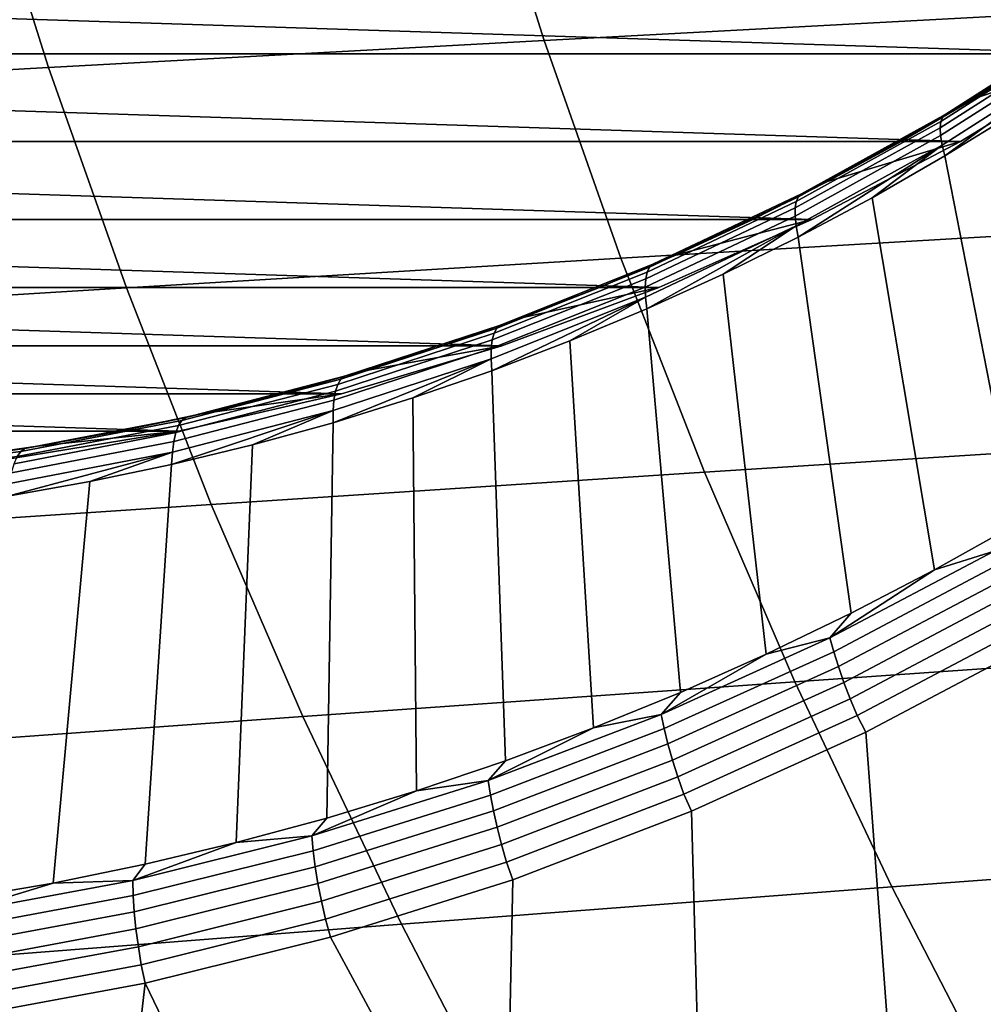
# Model space of a CAD drawing. Header units: metres. Extents: x -240 to 45, y -77 to 27.
# Tile 95 of 256: x -214.22 to -211.35, y -9.68 to -6.76. Entities that reach past the tile are written whole.
import ezdxf

# ---------------------------------------------------------------- set-up
doc = ezdxf.new("R2010")
doc.units = ezdxf.units.M
doc.layers.add('solid_102011X2', color=7, linetype='CONTINUOUS')

msp = doc.modelspace()

# ---------------------------------------------------------------- linework, layer by layer
at = {"layer": 'solid_102011X2'}
for points in [[(-211.386246, -6.09171, 314.053345), (-212.865326, -6.163069, 312.460358), (-212.658401, -6.820434, 312.303711), (-211.182404, -6.741401, 313.897705)], [(-212.865326, -6.163069, 312.460358), (-214.339874, -6.235746, 310.864044), (-214.129837, -6.900938, 310.706451), (-212.658401, -6.820434, 312.303711)], [(-214.339874, -6.235746, 310.864044), (-215.812485, -6.309703, 309.258911), (-215.599228, -6.982869, 309.100464), (-214.129837, -6.900938, 310.706451)], [(-219.854401, -6.573418, 275.520325), (-210.587036, -6.573418, 273.209717), (-210.996292, -6.860058, 273.311768)], [(-219.854401, -6.573418, 275.520325), (-210.996292, -6.860058, 273.311768), (-219.44516, -6.860058, 275.418304)], [(-211.182404, -6.741401, 313.897705), (-212.658401, -6.820434, 312.303711), (-212.43071, -7.467268, 312.131348), (-210.958115, -7.380664, 313.726471)], [(-211.06636, -6.796362, 272.412048), (-211.480606, -7.060707, 272.51532), (-211.475082, -7.04727, 272.569519), (-211.06163, -6.783428, 272.466431)], [(-211.06163, -6.783428, 272.466431), (-211.475082, -7.04727, 272.569519), (-211.466248, -7.039152, 272.624359), (-211.053268, -6.775614, 272.521393)], [(-211.053268, -6.775614, 272.521393), (-211.466248, -7.039152, 272.624359), (-211.171844, -6.86017, 272.608368)], [(-211.067398, -6.814255, 272.358856), (-211.482742, -7.079296, 272.462402), (-211.480606, -7.060707, 272.51532), (-211.06636, -6.796362, 272.412048)], [(-211.064743, -6.836879, 272.307556), (-211.481461, -7.1028, 272.411438), (-211.482742, -7.079296, 272.462402), (-211.067398, -6.814255, 272.358856)], [(-212.658401, -6.820434, 312.303711), (-214.129837, -6.900938, 310.706451), (-213.898712, -7.555498, 310.53299), (-212.43071, -7.467268, 312.131348)], [(-211.058411, -6.863951, 272.258789), (-211.476776, -7.130925, 272.363098), (-211.481461, -7.1028, 272.411438), (-211.064743, -6.836879, 272.307556)], [(-219.44516, -6.860058, 275.418304), (-210.996292, -6.860058, 273.311768), (-211.422668, -7.119951, 273.41806)], [(-219.44516, -6.860058, 275.418304), (-211.422668, -7.119951, 273.41806), (-219.018768, -7.119951, 275.311981)], [(-211.598145, -7.119997, 272.714661), (-211.422668, -7.119951, 273.41806), (-210.996292, -6.860058, 273.311768), (-211.383011, -6.993535, 272.661011)], [(-211.058411, -6.863951, 272.258789), (-211.468765, -7.163281, 272.318024), (-211.476776, -7.130925, 272.363098)], [(-211.058411, -6.863951, 272.258789), (-211.256622, -7.032524, 272.265137), (-211.468765, -7.163281, 272.318024)], [(-211.466248, -7.039152, 272.624359), (-211.383011, -6.993535, 272.661011), (-211.171844, -6.86017, 272.608368)], [(-211.171844, -6.86017, 272.608368), (-211.383011, -6.993535, 272.661011), (-210.996292, -6.860058, 273.311768)], [(-214.129837, -6.900938, 310.706451), (-215.599228, -6.982869, 309.100464), (-215.364532, -7.645301, 308.926086), (-213.898712, -7.555498, 310.53299)], [(-211.466248, -7.039152, 272.624359), (-211.598145, -7.119997, 272.714661), (-211.383011, -6.993535, 272.661011)], [(-211.480606, -7.060707, 272.51532), (-211.909866, -7.298268, 272.622345), (-211.903519, -7.284379, 272.676361), (-211.475082, -7.04727, 272.569519)], [(-211.475082, -7.04727, 272.569519), (-211.903519, -7.284379, 272.676361), (-211.894196, -7.275988, 272.731049), (-211.466248, -7.039152, 272.624359)], [(-211.466248, -7.039152, 272.624359), (-211.894196, -7.275988, 272.731049), (-211.598145, -7.119997, 272.714661)], [(-211.256622, -7.032524, 272.265137), (-211.015732, -8.111485, 270.96109), (-211.255615, -8.255888, 271.020905), (-211.468765, -7.163281, 272.318024)], [(-211.482742, -7.079296, 272.462402), (-211.913132, -7.317482, 272.569702), (-211.909866, -7.298268, 272.622345), (-211.480606, -7.060707, 272.51532)], [(-211.481461, -7.1028, 272.411438), (-211.913269, -7.341778, 272.519104), (-211.913132, -7.317482, 272.569702), (-211.482742, -7.079296, 272.462402)], [(-211.476776, -7.130925, 272.363098), (-211.910309, -7.370849, 272.471191), (-211.913269, -7.341778, 272.519104), (-211.481461, -7.1028, 272.411438)], [(-219.018768, -7.119951, 275.311981), (-211.422668, -7.119951, 273.41806), (-211.864212, -7.351812, 273.528168)], [(-219.018768, -7.119951, 275.311981), (-211.864212, -7.351812, 273.528168), (-218.577225, -7.351812, 275.201904)], [(-211.817017, -7.239432, 272.769226), (-212.039413, -7.351723, 272.824677), (-211.864212, -7.351812, 273.528168), (-211.422668, -7.119951, 273.41806)], [(-211.476776, -7.130925, 272.363098), (-211.904251, -7.404293, 272.426605), (-211.910309, -7.370849, 272.471191)], [(-211.476776, -7.130925, 272.363098), (-211.684708, -7.287243, 272.371857), (-211.904251, -7.404293, 272.426605)], [(-211.894196, -7.275988, 272.731049), (-211.817017, -7.239432, 272.769226), (-211.598145, -7.119997, 272.714661)], [(-211.598145, -7.119997, 272.714661), (-211.817017, -7.239432, 272.769226), (-211.422668, -7.119951, 273.41806)], [(-211.476776, -7.130925, 272.363098), (-211.468765, -7.163281, 272.318024), (-211.684708, -7.287243, 272.371857)], [(-211.468765, -7.163281, 272.318024), (-211.255615, -8.255888, 271.020905), (-211.499619, -8.392757, 271.081726), (-211.684708, -7.287243, 272.371857)], [(-211.894196, -7.275988, 272.731049), (-212.039413, -7.351723, 272.824677), (-211.817017, -7.239432, 272.769226)], [(-211.903519, -7.284379, 272.676361), (-212.345306, -7.493856, 272.786499), (-212.335464, -7.485224, 272.841095), (-211.894196, -7.275988, 272.731049)], [(-211.894196, -7.275988, 272.731049), (-212.335464, -7.485224, 272.841095), (-212.039413, -7.351723, 272.824677)], [(-211.913132, -7.317482, 272.569702), (-212.356918, -7.527911, 272.680359), (-212.352493, -7.508145, 272.732697), (-211.909866, -7.298268, 272.622345)], [(-211.909866, -7.298268, 272.622345), (-212.352493, -7.508145, 272.732697), (-212.345306, -7.493856, 272.786499), (-211.903519, -7.284379, 272.676361)], [(-211.684708, -7.287243, 272.371857), (-211.499619, -8.392757, 271.081726), (-211.747528, -8.52197, 271.143555), (-211.904251, -7.404293, 272.426605)], [(-211.913269, -7.341778, 272.519104), (-212.358536, -7.552906, 272.630127), (-212.356918, -7.527911, 272.680359), (-211.913132, -7.317482, 272.569702)], [(-218.577225, -7.351812, 275.201904), (-211.864212, -7.351812, 273.528168), (-212.318436, -7.554382, 273.641418)], [(-218.577225, -7.351812, 275.201904), (-212.318436, -7.554382, 273.641418), (-218.123016, -7.554382, 275.088654)], [(-212.493942, -7.554436, 272.937988), (-212.318436, -7.554382, 273.641418), (-211.864212, -7.351812, 273.528168), (-212.265137, -7.456759, 272.880951)], [(-211.910309, -7.370849, 272.471191), (-212.35733, -7.582813, 272.582642), (-212.358536, -7.552906, 272.630127), (-211.913269, -7.341778, 272.519104)], [(-211.910309, -7.370849, 272.471191), (-212.353317, -7.617218, 272.538574), (-212.35733, -7.582813, 272.582642)], [(-211.910309, -7.370849, 272.471191), (-212.127197, -7.514319, 272.482178), (-212.353317, -7.617218, 272.538574)], [(-212.335464, -7.485224, 272.841095), (-212.265137, -7.456759, 272.880951), (-212.039413, -7.351723, 272.824677)], [(-212.039413, -7.351723, 272.824677), (-212.265137, -7.456759, 272.880951), (-211.864212, -7.351812, 273.528168)], [(-211.910309, -7.370849, 272.471191), (-211.904251, -7.404293, 272.426605), (-212.127197, -7.514319, 272.482178)], [(-210.958115, -7.380664, 313.726471), (-212.43071, -7.467268, 312.131348), (-212.182602, -8.102571, 311.943512), (-210.713684, -8.008509, 313.539856)], [(-211.904251, -7.404293, 272.426605), (-211.747528, -8.52197, 271.143555), (-211.9991, -8.643406, 271.206268), (-212.127197, -7.514319, 272.482178)], [(-212.335464, -7.485224, 272.841095), (-212.493942, -7.554436, 272.937988), (-212.265137, -7.456759, 272.880951)], [(-212.43071, -7.467268, 312.131348), (-213.898712, -7.555498, 310.53299), (-213.646835, -8.198414, 310.343994), (-212.182602, -8.102571, 311.943512)], [(-212.345306, -7.493856, 272.786499), (-212.798782, -7.674906, 272.899567), (-212.788406, -7.666065, 272.95401), (-212.335464, -7.485224, 272.841095)], [(-212.335464, -7.485224, 272.841095), (-212.788406, -7.666065, 272.95401), (-212.493942, -7.554436, 272.937988)], [(-212.356918, -7.527911, 272.680359), (-212.812439, -7.709784, 272.793945), (-212.806824, -7.68954, 272.845978), (-212.352493, -7.508145, 272.732697)], [(-212.352493, -7.508145, 272.732697), (-212.806824, -7.68954, 272.845978), (-212.798782, -7.674906, 272.899567), (-212.345306, -7.493856, 272.786499)], [(-212.127197, -7.514319, 272.482178), (-211.9991, -8.643406, 271.206268), (-212.254135, -8.756956, 271.269867), (-212.353317, -7.617218, 272.538574)], [(-212.358536, -7.552906, 272.630127), (-212.815582, -7.735382, 272.74408), (-212.812439, -7.709784, 272.793945), (-212.356918, -7.527911, 272.680359)], [(-218.123016, -7.554382, 275.088654), (-212.318436, -7.554382, 273.641418), (-212.784393, -7.72728, 273.757568)], [(-218.123016, -7.554382, 275.088654), (-212.784393, -7.72728, 273.757568), (-217.657059, -7.72728, 274.972473)], [(-213.898712, -7.555498, 310.53299), (-215.364532, -7.645301, 308.926086), (-215.10878, -8.295979, 308.736053), (-213.646835, -8.198414, 310.343994)], [(-212.95993, -7.727335, 273.054199), (-212.784393, -7.72728, 273.757568), (-212.318436, -7.554382, 273.641418), (-212.725616, -7.644658, 272.995758)], [(-212.35733, -7.582813, 272.582642), (-212.816177, -7.766012, 272.697052), (-212.815582, -7.735382, 272.74408), (-212.358536, -7.552906, 272.630127)], [(-212.788406, -7.666065, 272.95401), (-212.725616, -7.644658, 272.995758), (-212.493942, -7.554436, 272.937988)], [(-212.493942, -7.554436, 272.937988), (-212.725616, -7.644658, 272.995758), (-212.318436, -7.554382, 273.641418)], [(-212.35733, -7.582813, 272.582642), (-212.81424, -7.801249, 272.653473), (-212.816177, -7.766012, 272.697052)], [(-212.35733, -7.582813, 272.582642), (-212.582397, -7.712891, 272.595673), (-212.81424, -7.801249, 272.653473)], [(-212.35733, -7.582813, 272.582642), (-212.353317, -7.617218, 272.538574), (-212.582397, -7.712891, 272.595673)], [(-212.353317, -7.617218, 272.538574), (-212.254135, -8.756956, 271.269867), (-212.512375, -8.862515, 271.334229), (-212.582397, -7.712891, 272.595673)], [(-212.788406, -7.666065, 272.95401), (-212.95993, -7.727335, 273.054199), (-212.725616, -7.644658, 272.995758)], [(-212.812439, -7.709784, 272.793945), (-213.277969, -7.862411, 272.910004), (-213.271118, -7.841767, 272.961731), (-212.806824, -7.68954, 272.845978)], [(-212.806824, -7.68954, 272.845978), (-213.271118, -7.841767, 272.961731), (-213.262192, -7.826843, 273.015106), (-212.798782, -7.674906, 272.899567)], [(-212.798782, -7.674906, 272.899567), (-213.262192, -7.826843, 273.015106), (-213.251297, -7.817827, 273.069427), (-212.788406, -7.666065, 272.95401)], [(-212.788406, -7.666065, 272.95401), (-213.251297, -7.817827, 273.069427), (-212.95993, -7.727335, 273.054199)], [(-212.815582, -7.735382, 272.74408), (-213.282639, -7.888516, 272.860535), (-213.277969, -7.862411, 272.910004), (-212.812439, -7.709784, 272.793945)], [(-212.582397, -7.712891, 272.595673), (-212.512375, -8.862515, 271.334229), (-212.77359, -8.95999, 271.399353), (-212.81424, -7.801249, 272.653473)], [(-217.657059, -7.72728, 274.972473), (-212.784393, -7.72728, 273.757568), (-213.2603, -7.869779, 273.876251)], [(-217.657059, -7.72728, 274.972473), (-213.2603, -7.869779, 273.876251), (-217.181152, -7.869779, 274.853821)], [(-213.19664, -7.802387, 273.11319), (-213.435532, -7.869739, 273.17276), (-213.2603, -7.869779, 273.876251), (-212.784393, -7.72728, 273.757568)], [(-212.816177, -7.766012, 272.697052), (-213.285095, -7.919752, 272.813965), (-213.282639, -7.888516, 272.860535), (-212.815582, -7.735382, 272.74408)], [(-213.251297, -7.817827, 273.069427), (-213.19664, -7.802387, 273.11319), (-212.95993, -7.727335, 273.054199)], [(-212.95993, -7.727335, 273.054199), (-213.19664, -7.802387, 273.11319), (-212.784393, -7.72728, 273.757568)], [(-212.816177, -7.766012, 272.697052), (-213.048615, -7.882206, 272.711914), (-213.285278, -7.955687, 272.770935)], [(-212.816177, -7.766012, 272.697052), (-213.285278, -7.955687, 272.770935), (-213.285095, -7.919752, 272.813965)], [(-212.816177, -7.766012, 272.697052), (-212.81424, -7.801249, 272.653473), (-213.048615, -7.882206, 272.711914)], [(-213.251297, -7.817827, 273.069427), (-213.435532, -7.869739, 273.17276), (-213.19664, -7.802387, 273.11319)], [(-212.81424, -7.801249, 272.653473), (-212.77359, -8.95999, 271.399353), (-213.037537, -9.049287, 271.465179), (-213.048615, -7.882206, 272.711914)], [(-213.271118, -7.841767, 272.961731), (-213.743637, -7.964247, 273.079559), (-213.73381, -7.94909, 273.13269), (-213.262192, -7.826843, 273.015106)], [(-213.262192, -7.826843, 273.015106), (-213.73381, -7.94909, 273.13269), (-213.722366, -7.939933, 273.186859), (-213.251297, -7.817827, 273.069427)], [(-213.251297, -7.817827, 273.069427), (-213.722366, -7.939933, 273.186859), (-213.435532, -7.869739, 273.17276)], [(-213.282639, -7.888516, 272.860535), (-213.75798, -8.011726, 272.979065), (-213.751724, -7.985214, 273.028137), (-213.277969, -7.862411, 272.910004)], [(-213.277969, -7.862411, 272.910004), (-213.751724, -7.985214, 273.028137), (-213.743637, -7.964247, 273.079559), (-213.271118, -7.841767, 272.961731)], [(-217.181152, -7.869779, 274.853821), (-213.2603, -7.869779, 273.876251), (-213.743454, -7.981083, 273.996704)], [(-217.181152, -7.869779, 274.853821), (-213.743454, -7.981083, 273.996704), (-216.697983, -7.981083, 274.733337)], [(-213.676346, -7.929324, 273.232819), (-213.918854, -7.981084, 273.293274), (-213.743454, -7.981083, 273.996704), (-213.2603, -7.869779, 273.876251)], [(-213.285095, -7.919752, 272.813965), (-213.762314, -8.04345, 272.932953), (-213.75798, -8.011726, 272.979065), (-213.282639, -7.888516, 272.860535)], [(-213.722366, -7.939933, 273.186859), (-213.676346, -7.929324, 273.232819), (-213.435532, -7.869739, 273.17276)], [(-213.435532, -7.869739, 273.17276), (-213.676346, -7.929324, 273.232819), (-213.2603, -7.869779, 273.876251)], [(-213.048615, -7.882206, 272.711914), (-213.037537, -9.049287, 271.465179), (-213.303986, -9.130328, 271.531616), (-213.285278, -7.955687, 272.770935)], [(-213.285095, -7.919752, 272.813965), (-213.524048, -8.021621, 272.830475), (-213.764664, -8.079947, 272.890442)], [(-213.285095, -7.919752, 272.813965), (-213.764664, -8.079947, 272.890442), (-213.762314, -8.04345, 272.932953)], [(-213.285095, -7.919752, 272.813965), (-213.285278, -7.955687, 272.770935), (-213.524048, -8.021621, 272.830475)], [(-213.743637, -7.964247, 273.079559), (-214.222565, -8.056516, 273.198975), (-214.211823, -8.041183, 273.251892), (-213.73381, -7.94909, 273.13269)], [(-213.73381, -7.94909, 273.13269), (-214.211823, -8.041183, 273.251892), (-214.199829, -8.03192, 273.305908), (-213.722366, -7.939933, 273.186859)], [(-213.722366, -7.939933, 273.186859), (-214.199829, -8.03192, 273.305908), (-213.918854, -7.981084, 273.293274)], [(-213.722366, -7.939933, 273.186859), (-213.918854, -7.981084, 273.293274), (-213.676346, -7.929324, 273.232819)], [(-213.285278, -7.955687, 272.770935), (-213.303986, -9.130328, 271.531616), (-213.572678, -9.203037, 271.598602), (-213.524048, -8.021621, 272.830475)], [(-216.697983, -7.981083, 274.733337), (-213.743454, -7.981083, 273.996704), (-214.232468, -8.060902, 274.118622)], [(-214.40802, -8.060932, 273.415222), (-214.232468, -8.060902, 274.118622), (-213.743454, -7.981083, 273.996704), (-214.162827, -8.024968, 273.354095)], [(-213.751724, -7.985214, 273.028137), (-214.231918, -8.077725, 273.147858), (-214.222565, -8.056516, 273.198975), (-213.743637, -7.964247, 273.079559)], [(-214.199829, -8.03192, 273.305908), (-214.162827, -8.024968, 273.354095), (-213.918854, -7.981084, 273.293274)], [(-213.918854, -7.981084, 273.293274), (-214.162827, -8.024968, 273.354095), (-213.743454, -7.981083, 273.996704)], [(-213.762314, -8.04345, 272.932953), (-214.246002, -8.136637, 273.053558), (-214.239761, -8.104545, 273.099182), (-213.75798, -8.011726, 272.979065)], [(-213.75798, -8.011726, 272.979065), (-214.239761, -8.104545, 273.099182), (-214.231918, -8.077725, 273.147858), (-213.751724, -7.985214, 273.028137)], [(-210.713684, -8.008509, 313.539856), (-212.182602, -8.102571, 311.943512), (-211.914413, -8.72535, 311.740479), (-210.449524, -8.623956, 313.338165)], [(-214.222565, -8.056516, 273.198975), (-214.7061, -8.118223, 273.319519), (-214.694443, -8.102773, 273.372223), (-214.211823, -8.041183, 273.251892)], [(-214.211823, -8.041183, 273.251892), (-214.694443, -8.102773, 273.372223), (-214.6819, -8.093439, 273.426117), (-214.199829, -8.03192, 273.305908)], [(-214.199829, -8.03192, 273.305908), (-214.6819, -8.093439, 273.426117), (-214.40802, -8.060932, 273.415222)], [(-214.199829, -8.03192, 273.305908), (-214.40802, -8.060932, 273.415222), (-214.162827, -8.024968, 273.354095)], [(-213.762314, -8.04345, 272.932953), (-214.006912, -8.130608, 272.950867), (-214.250549, -8.173555, 273.011597)], [(-213.762314, -8.04345, 272.932953), (-214.250549, -8.173555, 273.011597), (-214.246002, -8.136637, 273.053558)], [(-213.762314, -8.04345, 272.932953), (-213.764664, -8.079947, 272.890442), (-214.006912, -8.130608, 272.950867)], [(-213.524048, -8.021621, 272.830475), (-213.572678, -9.203037, 271.598602), (-213.843384, -9.26735, 271.666107), (-213.764664, -8.079947, 272.890442)], [(-213.764664, -8.079947, 272.890442), (-213.843384, -9.26735, 271.666107), (-214.11586, -9.323207, 271.734039), (-214.006912, -8.130608, 272.950867)], [(-214.006912, -8.130608, 272.950867), (-214.11586, -9.323207, 271.734039), (-214.389847, -9.370557, 271.802338), (-214.250549, -8.173555, 273.011597)], [(-212.182602, -8.102571, 311.943512), (-213.646835, -8.198414, 310.343994), (-213.374603, -8.828687, 310.139679), (-211.914413, -8.72535, 311.740479)], [(-213.646835, -8.198414, 310.343994), (-215.10878, -8.295979, 308.736053), (-214.832321, -8.933891, 308.53064), (-213.374603, -8.828687, 310.139679)], [(-211.322968, -8.337044, 270.999359), (-211.499619, -8.392757, 271.081726), (-211.255615, -8.255888, 271.020905)], [(-211.810013, -8.594684, 271.120789), (-211.499619, -8.392757, 271.081726), (-211.322968, -8.337044, 270.999359)], [(-211.810013, -8.594684, 271.120789), (-211.322968, -8.337044, 270.999359), (-211.309387, -8.377116, 270.962494), (-211.798782, -8.635995, 271.084503)], [(-211.810013, -8.594684, 271.120789), (-211.747528, -8.52197, 271.143555), (-211.499619, -8.392757, 271.081726)], [(-211.798782, -8.635995, 271.084503), (-211.309387, -8.377116, 270.962494), (-211.292953, -8.420126, 270.930389), (-211.784866, -8.680333, 271.05304)], [(-211.784866, -8.680333, 271.05304), (-211.292953, -8.420126, 270.930389), (-211.273865, -8.465531, 270.903473), (-211.768433, -8.727142, 271.026764)], [(-211.768433, -8.727142, 271.026764), (-211.273865, -8.465531, 270.903473), (-211.252365, -8.51276, 270.88208), (-211.74968, -8.77583, 271.006073)], [(-211.810013, -8.594684, 271.120789), (-211.9991, -8.643406, 271.206268), (-211.747528, -8.52197, 271.143555)], [(-211.74968, -8.77583, 271.006073), (-211.252365, -8.51276, 270.88208), (-211.228714, -8.561217, 270.866486), (-211.728867, -8.825785, 270.991211)], [(-211.728867, -8.825785, 270.991211), (-211.228714, -8.561217, 270.866486), (-211.199951, -8.608362, 270.856079), (-211.703262, -8.874847, 270.981567)], [(-212.31102, -8.822135, 271.245697), (-211.9991, -8.643406, 271.206268), (-211.810013, -8.594684, 271.120789)], [(-212.31102, -8.822135, 271.245697), (-211.810013, -8.594684, 271.120789), (-211.798782, -8.635995, 271.084503), (-212.3022, -8.864539, 271.210022)], [(-210.449524, -8.623956, 313.338165), (-211.914413, -8.72535, 311.740479), (-211.626602, -9.334659, 311.522583), (-210.166016, -9.226065, 313.121735)], [(-211.061249, -9.739954, 270.821503), (-211.618927, -10.008055, 270.960541), (-211.703262, -8.874847, 270.981567), (-211.199951, -8.608362, 270.856079)], [(-212.31102, -8.822135, 271.245697), (-212.254135, -8.756956, 271.269867), (-211.9991, -8.643406, 271.206268)], [(-212.3022, -8.864539, 271.210022), (-211.798782, -8.635995, 271.084503), (-211.784866, -8.680333, 271.05304), (-212.290863, -8.910051, 271.179199)], [(-212.290863, -8.910051, 271.179199), (-211.784866, -8.680333, 271.05304), (-211.768433, -8.727142, 271.026764), (-212.277161, -8.958098, 271.153625)], [(-211.914413, -8.72535, 311.740479), (-213.374603, -8.828687, 310.139679), (-213.082413, -9.445354, 309.920441), (-211.626602, -9.334659, 311.522583)], [(-212.277161, -8.958098, 271.153625), (-211.768433, -8.727142, 271.026764), (-211.74968, -8.77583, 271.006073), (-212.261246, -9.008076, 271.133636)], [(-212.31102, -8.822135, 271.245697), (-212.512375, -8.862515, 271.334229), (-212.254135, -8.756956, 271.269867)], [(-212.261246, -9.008076, 271.133636), (-211.74968, -8.77583, 271.006073), (-211.728867, -8.825785, 270.991211), (-212.243347, -9.059352, 271.119476)], [(-213.374603, -8.828687, 310.139679), (-214.832321, -8.933891, 308.53064), (-214.535614, -9.558066, 308.310181), (-213.082413, -9.445354, 309.920441)], [(-212.824219, -9.018598, 271.373657), (-212.512375, -8.862515, 271.334229), (-212.31102, -8.822135, 271.245697)], [(-212.824219, -9.018598, 271.373657), (-212.31102, -8.822135, 271.245697), (-212.3022, -8.864539, 271.210022), (-212.817871, -9.061946, 271.338593)], [(-212.243347, -9.059352, 271.119476), (-211.728867, -8.825785, 270.991211), (-211.703262, -8.874847, 270.981567), (-212.221008, -9.110108, 271.110657)], [(-212.824219, -9.018598, 271.373657), (-212.77359, -8.95999, 271.399353), (-212.512375, -8.862515, 271.334229)], [(-212.817871, -9.061946, 271.338593), (-212.3022, -8.864539, 271.210022), (-212.290863, -8.910051, 271.179199), (-212.809174, -9.108472, 271.308411)], [(-211.618927, -10.008055, 270.960541), (-212.190811, -10.242275, 271.103119), (-212.221008, -9.110108, 271.110657), (-211.703262, -8.874847, 270.981567)], [(-212.809174, -9.108472, 271.308411), (-212.290863, -8.910051, 271.179199), (-212.277161, -8.958098, 271.153625), (-212.798264, -9.157589, 271.283539)], [(-212.824219, -9.018598, 271.373657), (-213.037537, -9.049287, 271.465179), (-212.77359, -8.95999, 271.399353)], [(-212.798264, -9.157589, 271.283539), (-212.277161, -8.958098, 271.153625), (-212.261246, -9.008076, 271.133636), (-212.785263, -9.208679, 271.264282)], [(-212.785263, -9.208679, 271.264282), (-212.261246, -9.008076, 271.133636), (-212.243347, -9.059352, 271.119476), (-212.770355, -9.261098, 271.250854)], [(-213.347824, -9.183383, 271.504211), (-213.037537, -9.049287, 271.465179), (-212.824219, -9.018598, 271.373657)], [(-213.347824, -9.183383, 271.504211), (-212.824219, -9.018598, 271.373657), (-212.817871, -9.061946, 271.338593), (-213.343979, -9.227523, 271.469757)], [(-213.347824, -9.183383, 271.504211), (-213.303986, -9.130328, 271.531616), (-213.037537, -9.049287, 271.465179)], [(-213.343979, -9.227523, 271.469757), (-212.817871, -9.061946, 271.338593), (-212.809174, -9.108472, 271.308411), (-213.337997, -9.274899, 271.440277)], [(-212.770355, -9.261098, 271.250854), (-212.243347, -9.059352, 271.119476), (-212.221008, -9.110108, 271.110657), (-212.751389, -9.313319, 271.242889)], [(-213.337997, -9.274899, 271.440277), (-212.809174, -9.108472, 271.308411), (-212.798264, -9.157589, 271.283539), (-213.329926, -9.324913, 271.416107)], [(-212.190811, -10.242275, 271.103119), (-212.774933, -10.441819, 271.248779), (-212.751389, -9.313319, 271.242889), (-212.221008, -9.110108, 271.110657)], [(-213.347824, -9.183383, 271.504211), (-213.572678, -9.203037, 271.598602), (-213.303986, -9.130328, 271.531616)], [(-213.879959, -9.31591, 271.636902), (-213.572678, -9.203037, 271.598602), (-213.347824, -9.183383, 271.504211)], [(-213.879959, -9.31591, 271.636902), (-213.347824, -9.183383, 271.504211), (-213.343979, -9.227523, 271.469757), (-213.878677, -9.360687, 271.603088)], [(-213.329926, -9.324913, 271.416107), (-212.798264, -9.157589, 271.283539), (-212.785263, -9.208679, 271.264282), (-213.319901, -9.376937, 271.397583)], [(-213.879959, -9.31591, 271.636902), (-213.843384, -9.26735, 271.666107), (-213.572678, -9.203037, 271.598602)], [(-213.319901, -9.376937, 271.397583), (-212.785263, -9.208679, 271.264282), (-212.770355, -9.261098, 271.250854), (-213.308014, -9.430313, 271.384918)], [(-213.878677, -9.360687, 271.603088), (-213.343979, -9.227523, 271.469757), (-213.337997, -9.274899, 271.440277), (-213.875443, -9.408748, 271.57428)], [(-210.166016, -9.226065, 313.121735), (-211.626602, -9.334659, 311.522583), (-211.319611, -9.92955, 311.290192), (-209.863617, -9.813901, 312.890839)], [(-213.879959, -9.31591, 271.636902), (-214.11586, -9.323207, 271.734039), (-213.843384, -9.26735, 271.666107)], [(-213.308014, -9.430313, 271.384918), (-212.770355, -9.261098, 271.250854), (-212.751389, -9.313319, 271.242889), (-213.292511, -9.483767, 271.377808)], [(-213.875443, -9.408748, 271.57428), (-213.337997, -9.274899, 271.440277), (-213.329926, -9.324913, 271.416107), (-213.87027, -9.459484, 271.550842)], [(-214.418793, -9.415716, 271.77124), (-213.879959, -9.31591, 271.636902), (-213.878677, -9.360687, 271.603088), (-214.420105, -9.460973, 271.738068)], [(-214.418793, -9.415716, 271.77124), (-214.11586, -9.323207, 271.734039), (-213.879959, -9.31591, 271.636902)], [(-214.418793, -9.415716, 271.77124), (-214.389847, -9.370557, 271.802338), (-214.11586, -9.323207, 271.734039)], [(-213.87027, -9.459484, 271.550842), (-213.329926, -9.324913, 271.416107), (-213.319901, -9.376937, 271.397583), (-213.863266, -9.512258, 271.533051)], [(-212.774933, -10.441819, 271.248779), (-213.292511, -9.483767, 271.377808), (-212.751389, -9.313319, 271.242889)], [(-211.626602, -9.334659, 311.522583), (-213.082413, -9.445354, 309.920441), (-212.770752, -10.047463, 309.686554), (-211.319611, -9.92955, 311.290192)], [(-214.420105, -9.460973, 271.738068), (-213.878677, -9.360687, 271.603088), (-213.875443, -9.408748, 271.57428), (-214.419632, -9.509547, 271.709961)], [(-213.863266, -9.512258, 271.533051), (-213.319901, -9.376937, 271.397583), (-213.308014, -9.430313, 271.384918), (-213.854477, -9.566404, 271.521179)], [(-214.419632, -9.509547, 271.709961), (-213.875443, -9.408748, 271.57428), (-213.87027, -9.459484, 271.550842), (-214.417404, -9.560827, 271.687256)], [(-213.082413, -9.445354, 309.920441), (-214.535614, -9.558066, 308.310181), (-214.219116, -10.167542, 308.075012), (-212.770752, -10.047463, 309.686554)], [(-213.854477, -9.566404, 271.521179), (-213.308014, -9.430313, 271.384918), (-213.292511, -9.483767, 271.377808), (-213.842514, -9.620852, 271.514954)], [(-214.417404, -9.560827, 271.687256), (-213.87027, -9.459484, 271.550842), (-213.863266, -9.512258, 271.533051), (-214.413452, -9.614166, 271.670227)], [(-212.774933, -10.441819, 271.248779), (-213.369324, -10.606013, 271.396973), (-213.842514, -9.620852, 271.514954), (-213.292511, -9.483767, 271.377808)], [(-214.413452, -9.614166, 271.670227), (-213.863266, -9.512258, 271.533051), (-213.854477, -9.566404, 271.521179), (-214.407791, -9.668894, 271.659119)], [(-214.407791, -9.668894, 271.659119), (-213.854477, -9.566404, 271.521179), (-213.842514, -9.620852, 271.514954), (-214.399429, -9.72409, 271.653809)], [(-214.580841, -10.826245, 271.699036), (-214.399429, -9.72409, 271.653809), (-213.842514, -9.620852, 271.514954), (-213.97197, -10.7343, 271.547241)], [(-213.97197, -10.7343, 271.547241), (-213.842514, -9.620852, 271.514954), (-213.369324, -10.606013, 271.396973)]]:
    msp.add_3dface(points, dxfattribs=at)

doc.saveas('drawing.dxf')
